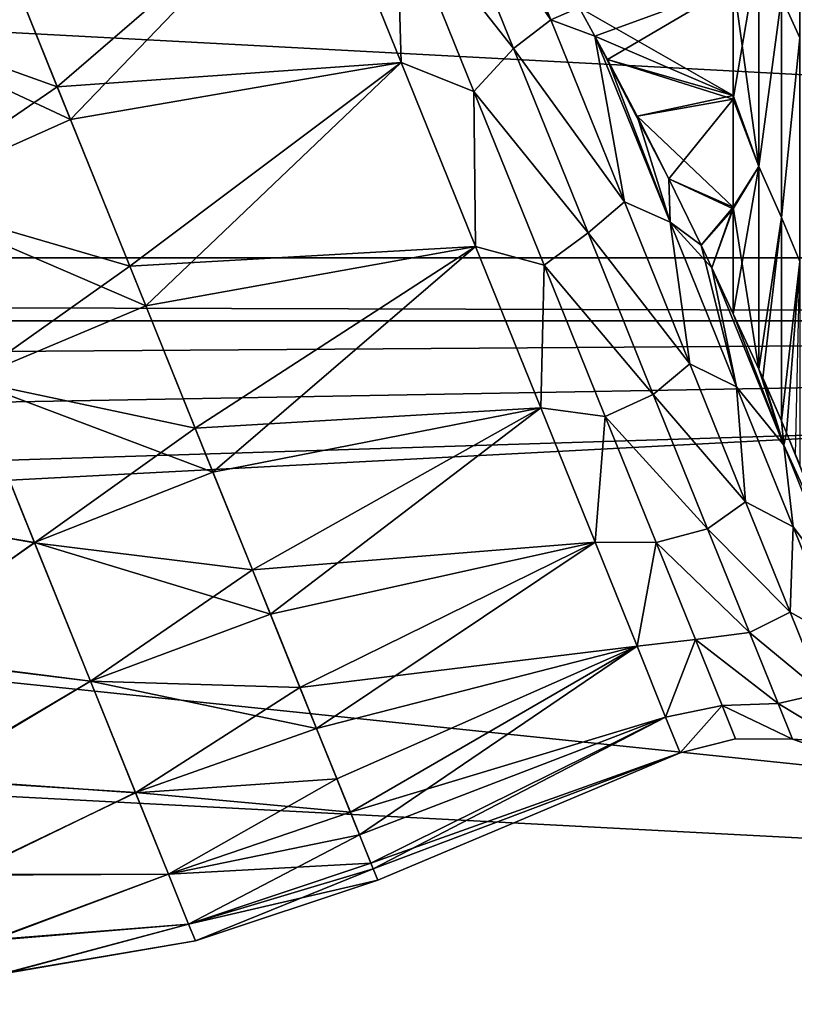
# Model space of a CAD drawing. Header units: millimetres. Extents: x -25 to 64, y -3 to 358.
# Tile 100 of 256: x 30.77 to 32.19, y 106.72 to 108.52. Entities that reach past the tile are written whole.
import ezdxf

# ---------------------------------------------------------------- set-up
doc = ezdxf.new("R2010")
doc.units = ezdxf.units.MM
doc.header["$LTSCALE"] = 52.148148
for name, color, linetype in [('174', 7, 'CONTINUOUS'), ('175', 7, 'CONTINUOUS'), ('176', 7, 'CONTINUOUS'), ('177', 7, 'CONTINUOUS'), ('178', 7, 'CONTINUOUS'), ('179', 7, 'CONTINUOUS'), ('4', 7, 'CONTINUOUS'), ('5', 7, 'CONTINUOUS'), ('96', 7, 'CONTINUOUS'), ('97', 7, 'CONTINUOUS')]:
    doc.layers.add(name, color=color, linetype=linetype)

msp = doc.modelspace()

# ---------------------------------------------------------------- linework, layer by layer
at = {"layer": '174', "color": 7, "linetype": 'CONTINUOUS'}
for points in [[(32.2018, 108.4917, 2.6249), (32.2018, 108.9268, 2.7529), (32.1686, 108.5665, 2.6172), (32.2018, 108.4917, 2.6249)], [(32.2018, 108.9268, -2.7529), (32.2018, 108.4917, -2.6249), (32.1686, 108.5665, -2.6172), (32.2018, 108.9268, -2.7529)], [(32.1268, 108.2563, 2.4609), (32.1268, 108.6559, 2.625), (32.0804, 108.3793, 2.5113), (32.1268, 108.2563, 2.4609)], [(32.0804, 108.3793, 2.5113), (32.1268, 108.6559, 2.625), (32.0804, 108.5874, 2.5942), (32.0804, 108.3793, 2.5113)], [(32.1268, 108.6559, -2.625), (32.1268, 108.2563, -2.4609), (32.0804, 108.598, -2.5979), (32.1268, 108.6559, -2.625)], [(32.1268, 108.2563, 2.4609), (32.1686, 108.5665, 2.6172), (32.1268, 108.6559, 2.625), (32.1268, 108.2563, 2.4609)], [(32.1268, 108.6559, -2.625), (32.1686, 108.5665, -2.6172), (32.1268, 108.2563, -2.4609), (32.1268, 108.6559, -2.625)], [(32.0804, 108.598, -2.5979), (32.1268, 108.2563, -2.4609), (32.0804, 108.3862, -2.5143), (32.0804, 108.598, -2.5979)], [(32.1686, 108.1628, 2.4358), (32.1686, 108.5665, 2.6172), (32.1268, 108.2563, 2.4609), (32.1686, 108.1628, 2.4358)], [(32.1686, 108.5665, -2.6172), (32.1686, 108.1628, -2.4358), (32.1268, 108.2563, -2.4609), (32.1686, 108.5665, -2.6172)], [(32.1686, 108.1628, 2.4358), (32.2018, 108.4917, 2.6249), (32.1686, 108.5665, 2.6172), (32.1686, 108.1628, 2.4358)], [(32.1686, 108.5665, -2.6172), (32.2018, 108.4917, -2.6249), (32.1686, 108.1628, -2.4358), (32.1686, 108.5665, -2.6172)], [(32.2018, 108.0828, 2.4287), (32.2018, 108.4917, 2.6249), (32.1686, 108.1628, 2.4358), (32.2018, 108.0828, 2.4287)], [(32.2018, 108.4917, -2.6249), (32.2018, 108.0828, -2.4287), (32.1686, 108.1628, -2.4358), (32.2018, 108.4917, -2.6249)], [(32.0804, 108.3862, -2.5143), (32.1268, 108.2563, -2.4609), (32.0804, 108.182, -2.4136), (32.0804, 108.3862, -2.5143)], [(32.0804, 108.1787, 2.4118), (32.1268, 108.2563, 2.4609), (32.0804, 108.3793, 2.5113), (32.0804, 108.1787, 2.4118)], [(32.1271, 107.8855, 2.2354), (32.1268, 108.2563, 2.4609), (32.0804, 107.9868, 2.2962), (32.1271, 107.8855, 2.2354)], [(32.0804, 107.9868, 2.2962), (32.1268, 108.2563, 2.4609), (32.0804, 108.1787, 2.4118), (32.0804, 107.9868, 2.2962)], [(32.1268, 108.2563, -2.4609), (32.1271, 107.8855, -2.2354), (32.0804, 108.182, -2.4136), (32.1268, 108.2563, -2.4609)], [(32.1271, 107.8855, 2.2354), (32.1686, 108.1628, 2.4358), (32.1268, 108.2563, 2.4609), (32.1271, 107.8855, 2.2354)], [(32.1268, 108.2563, -2.4609), (32.1686, 108.1628, -2.4358), (32.1271, 107.8855, -2.2354), (32.1268, 108.2563, -2.4609)], [(32.0804, 108.182, -2.4136), (32.1271, 107.8855, -2.2354), (32.0804, 107.9868, -2.2962), (32.0804, 108.182, -2.4136)], [(32.1344, 107.8695, 2.2269), (32.1686, 108.1628, 2.4358), (32.1271, 107.8855, 2.2354), (32.1344, 107.8695, 2.2269)], [(32.1686, 108.1628, -2.4358), (32.1688, 107.791, -2.1912), (32.1271, 107.8855, -2.2354), (32.1686, 108.1628, -2.4358)], [(32.1688, 107.791, 2.1912), (32.1686, 108.1628, 2.4358), (32.1344, 107.8695, 2.2269), (32.1688, 107.791, 2.1912)], [(32.1688, 107.791, 2.1912), (32.2018, 108.0828, 2.4287), (32.1686, 108.1628, 2.4358), (32.1688, 107.791, 2.1912)], [(32.1686, 108.1628, -2.4358), (32.2018, 108.0828, -2.4287), (32.1688, 107.791, -2.1912), (32.1686, 108.1628, -2.4358)], [(32.1779, 107.7691, 2.183), (32.2018, 108.0828, 2.4287), (32.1688, 107.791, 2.1912), (32.1779, 107.7691, 2.183)], [(32.2018, 108.0828, -2.4287), (32.2018, 107.7097, -2.1684), (32.1688, 107.791, -2.1912), (32.2018, 108.0828, -2.4287)], [(32.1941, 107.7289, 2.1715), (32.2018, 108.0828, 2.4287), (32.1779, 107.7691, 2.183), (32.1941, 107.7289, 2.1715)], [(32.1271, 107.8855, -2.2354), (32.1688, 107.791, -2.1912), (32.1344, 107.8695, -2.227), (32.1271, 107.8855, -2.2354)], [(32.1688, 107.791, -2.1912), (32.2018, 107.7097, -2.1684), (32.1779, 107.7691, -2.183), (32.1688, 107.791, -2.1912)], [(32.1779, 107.7691, -2.183), (32.2018, 107.7097, -2.1684), (32.1941, 107.7289, -2.1715), (32.1779, 107.7691, -2.183)]]:
    msp.add_3dface(points, dxfattribs=at)
at = {"layer": '175', "color": 7, "linetype": 'CONTINUOUS'}
for points in [[(32.1941, 107.7289, 2.1715), (32.1779, 107.7691, 2.183), (32.292, 107.4867, 1.8137), (32.1941, 107.7289, 2.1715)], [(32.1779, 107.7691, -2.183), (32.1941, 107.7289, -2.1715), (32.292, 107.4867, -1.8137), (32.1779, 107.7691, -2.183)]]:
    msp.add_3dface(points, dxfattribs=at)
at = {"layer": '176', "color": 7, "linetype": 'CONTINUOUS'}
for points in [[(31.5991, 108.8889, -2.6813), (31.7463, 108.525, -2.4976), (31.5283, 108.8433, -2.607), (31.5991, 108.8889, -2.6813)], [(31.5991, 108.8889, -2.6813), (31.7982, 108.5472, -2.5797), (31.7463, 108.525, -2.4976), (31.5991, 108.8889, -2.6813)], [(31.5283, 108.8433, -2.607), (31.6782, 108.4722, -2.4105), (31.4642, 108.7441, -2.5355), (31.5283, 108.8433, -2.607)], [(31.6782, 108.4722, 2.4105), (31.5283, 108.8433, 2.607), (31.4642, 108.7441, 2.5355), (31.6782, 108.4722, 2.4105)], [(31.5283, 108.8433, -2.607), (31.7463, 108.525, -2.4976), (31.6782, 108.4722, -2.4105), (31.5283, 108.8433, -2.607)], [(31.6782, 108.4722, 2.4105), (31.7463, 108.525, 2.4976), (31.5283, 108.8433, 2.607), (31.6782, 108.4722, 2.4105)], [(31.3232, 108.8166, -2.5696), (31.4642, 108.7441, -2.5355), (31.4727, 108.4466, -2.3795), (31.3232, 108.8166, -2.5696)], [(31.4727, 108.4466, 2.3795), (31.4642, 108.7441, 2.5355), (31.3232, 108.8166, 2.5696), (31.4727, 108.4466, 2.3795)], [(31.4642, 108.7441, -2.5355), (31.6782, 108.4722, -2.4105), (31.6058, 108.3936, -2.3355), (31.4642, 108.7441, -2.5355)], [(31.6058, 108.3936, 2.3355), (31.6782, 108.4722, 2.4105), (31.4642, 108.7441, 2.5355), (31.6058, 108.3936, 2.3355)], [(31.4642, 108.7441, -2.5355), (31.6058, 108.3936, -2.3355), (31.4727, 108.4466, -2.3795), (31.4642, 108.7441, -2.5355)], [(31.6058, 108.3936, 2.3355), (31.4642, 108.7441, 2.5355), (31.4727, 108.4466, 2.3795), (31.6058, 108.3936, 2.3355)], [(31.7982, 108.5472, -2.5797), (31.827, 108.4947, -2.5597), (31.7463, 108.525, -2.4976), (31.7982, 108.5472, -2.5797)], [(31.7463, 108.525, 2.4976), (31.827, 108.4947, 2.5597), (31.7982, 108.5472, 2.5797), (31.7463, 108.525, 2.4976)], [(31.7463, 108.525, -2.4976), (31.881, 108.1914, -2.2572), (31.6782, 108.4722, -2.4105), (31.7463, 108.525, -2.4976)], [(31.881, 108.1914, 2.2572), (31.7463, 108.525, 2.4976), (31.6782, 108.4722, 2.4105), (31.881, 108.1914, 2.2572)], [(31.7463, 108.525, -2.4976), (31.827, 108.4947, -2.5597), (31.881, 108.1914, -2.2572), (31.7463, 108.525, -2.4976)], [(31.881, 108.1914, 2.2572), (31.827, 108.4947, 2.5597), (31.7463, 108.525, 2.4976), (31.881, 108.1914, 2.2572)], [(31.9045, 108.3483, -2.4972), (31.9623, 108.234, -2.4413), (31.827, 108.4947, -2.5597), (31.9045, 108.3483, -2.4972)], [(31.827, 108.4947, -2.5597), (31.9623, 108.234, -2.4413), (31.9646, 108.1543, -2.3111), (31.827, 108.4947, -2.5597)], [(31.8499, 108.452, -2.5425), (31.9045, 108.3483, -2.4972), (31.827, 108.4947, -2.5597), (31.8499, 108.452, -2.5425)], [(31.827, 108.4947, -2.5597), (31.9646, 108.1543, -2.3111), (31.881, 108.1914, -2.2572), (31.827, 108.4947, -2.5597)], [(31.827, 108.4947, 2.5597), (31.9646, 108.1543, 2.3111), (31.8499, 108.452, 2.5425), (31.827, 108.4947, 2.5597)], [(31.9646, 108.1543, 2.3111), (31.827, 108.4947, 2.5597), (31.881, 108.1914, 2.2572), (31.9646, 108.1543, 2.3111)], [(31.6782, 108.4722, -2.4105), (31.8146, 108.1347, -2.153), (31.6058, 108.3936, -2.3355), (31.6782, 108.4722, -2.4105)], [(31.8146, 108.1347, 2.153), (31.6782, 108.4722, 2.4105), (31.6058, 108.3936, 2.3355), (31.8146, 108.1347, 2.153)], [(31.6782, 108.4722, -2.4105), (31.881, 108.1914, -2.2572), (31.8146, 108.1347, -2.153), (31.6782, 108.4722, -2.4105)], [(31.8146, 108.1347, 2.153), (31.881, 108.1914, 2.2572), (31.6782, 108.4722, 2.4105), (31.8146, 108.1347, 2.153)], [(31.4727, 108.4466, -2.3795), (31.6058, 108.3936, -2.3355), (31.6088, 108.1097, -2.128), (31.4727, 108.4466, -2.3795)], [(31.6088, 108.1097, 2.128), (31.6058, 108.3936, 2.3355), (31.4727, 108.4466, 2.3795), (31.6088, 108.1097, 2.128)], [(31.8499, 108.452, 2.5425), (31.9646, 108.1543, 2.3111), (31.9045, 108.3483, 2.4972), (31.8499, 108.452, 2.5425)], [(31.6058, 108.3936, -2.3355), (31.8146, 108.1347, -2.153), (31.7341, 108.076, -2.0796), (31.6058, 108.3936, -2.3355)], [(31.7341, 108.076, 2.0796), (31.8146, 108.1347, 2.153), (31.6058, 108.3936, 2.3355), (31.7341, 108.076, 2.0796)], [(31.6058, 108.3936, -2.3355), (31.7341, 108.076, -2.0796), (31.6088, 108.1097, -2.128), (31.6058, 108.3936, -2.3355)], [(31.7341, 108.076, 2.0796), (31.6058, 108.3936, 2.3355), (31.6088, 108.1097, 2.128), (31.7341, 108.076, 2.0796)], [(31.9045, 108.3483, 2.4972), (31.9646, 108.1543, 2.3111), (31.9623, 108.234, 2.4413), (31.9045, 108.3483, 2.4972)], [(31.9623, 108.234, -2.4413), (32.0216, 108.1123, -2.3742), (31.9646, 108.1543, -2.3111), (31.9623, 108.234, -2.4413)], [(31.9623, 108.234, 2.4413), (31.9646, 108.1543, 2.3111), (32.0216, 108.1123, 2.3742), (31.9623, 108.234, 2.4413)], [(31.881, 108.1914, -2.2572), (32.0007, 107.8951, -1.9655), (31.8146, 108.1347, -2.153), (31.881, 108.1914, -2.2572)], [(32.0007, 107.8951, 1.9655), (31.881, 108.1914, 2.2572), (31.8146, 108.1347, 2.153), (32.0007, 107.8951, 1.9655)], [(31.881, 108.1914, -2.2572), (31.9646, 108.1543, -2.3111), (32.0007, 107.8951, -1.9655), (31.881, 108.1914, -2.2572)], [(32.0007, 107.8951, 1.9655), (31.9646, 108.1543, 2.3111), (31.881, 108.1914, 2.2572), (32.0007, 107.8951, 1.9655)], [(32.0216, 108.1123, -2.3742), (32.0412, 108.071, -2.3496), (31.9646, 108.1543, -2.3111), (32.0216, 108.1123, -2.3742)], [(31.9646, 108.1543, -2.3111), (32.0412, 108.071, -2.3496), (32.0863, 107.8532, -2.0111), (31.9646, 108.1543, -2.3111)], [(31.9646, 108.1543, -2.3111), (32.0863, 107.8532, -2.0111), (32.0007, 107.8951, -1.9655), (31.9646, 108.1543, -2.3111)], [(31.9646, 108.1543, 2.3111), (32.0863, 107.8532, 2.0111), (32.0216, 108.1123, 2.3742), (31.9646, 108.1543, 2.3111)], [(32.0863, 107.8532, 2.0111), (31.9646, 108.1543, 2.3111), (32.0007, 107.8951, 1.9655), (32.0863, 107.8532, 2.0111)], [(31.8146, 108.1347, -2.153), (31.9339, 107.8393, -1.8411), (31.7341, 108.076, -2.0796), (31.8146, 108.1347, -2.153)], [(31.9339, 107.8393, 1.8411), (31.8146, 108.1347, 2.153), (31.7341, 108.076, 2.0796), (31.9339, 107.8393, 1.8411)], [(31.8146, 108.1347, -2.153), (32.0007, 107.8951, -1.9655), (31.9339, 107.8393, -1.8411), (31.8146, 108.1347, -2.153)], [(31.9339, 107.8393, 1.8411), (32.0007, 107.8951, 1.9655), (31.8146, 108.1347, 2.153), (31.9339, 107.8393, 1.8411)], [(31.6088, 108.1097, -2.128), (31.7341, 108.076, -2.0796), (31.7281, 107.8145, -1.8215), (31.6088, 108.1097, -2.128)], [(31.7281, 107.8145, 1.8215), (31.7341, 108.076, 2.0796), (31.6088, 108.1097, 2.128), (31.7281, 107.8145, 1.8215)], [(32.0863, 107.8532, 2.0111), (32.0412, 108.071, 2.3496), (32.0216, 108.1123, 2.3742), (32.0863, 107.8532, 2.0111)], [(31.7341, 108.076, -2.0796), (31.8461, 107.7987, -1.774), (31.7281, 107.8145, -1.8215), (31.7341, 108.076, -2.0796)], [(31.8461, 107.7987, 1.774), (31.7341, 108.076, 2.0796), (31.7281, 107.8145, 1.8215), (31.8461, 107.7987, 1.774)], [(31.7341, 108.076, -2.0796), (31.9339, 107.8393, -1.8411), (31.8461, 107.7987, -1.774), (31.7341, 108.076, -2.0796)], [(31.8461, 107.7987, 1.774), (31.9339, 107.8393, 1.8411), (31.7341, 108.076, 2.0796), (31.8461, 107.7987, 1.774)], [(32.1725, 107.7463, 2.0098), (32.0804, 107.9868, 2.2962), (32.0412, 108.071, 2.3496), (32.1725, 107.7463, 2.0098)], [(32.0412, 108.071, -2.3496), (32.0804, 107.9868, -2.2962), (32.1725, 107.7463, -2.0098), (32.0412, 108.071, -2.3496)], [(32.0412, 108.071, -2.3496), (32.1725, 107.7463, -2.0098), (32.0863, 107.8532, -2.0111), (32.0412, 108.071, -2.3496)], [(32.1725, 107.7463, 2.0098), (32.0412, 108.071, 2.3496), (32.0863, 107.8532, 2.0111), (32.1725, 107.7463, 2.0098)], [(32.1271, 107.8855, 2.2354), (32.0804, 107.9868, 2.2962), (32.1725, 107.7463, 2.0098), (32.1271, 107.8855, 2.2354)], [(32.0804, 107.9868, -2.2962), (32.1271, 107.8855, -2.2354), (32.1725, 107.7463, -2.0098), (32.0804, 107.9868, -2.2962)], [(32.0007, 107.8951, -1.9655), (32.1026, 107.6429, -1.6289), (31.9339, 107.8393, -1.8411), (32.0007, 107.8951, -1.9655)], [(32.1026, 107.6429, 1.6289), (32.0007, 107.8951, 1.9655), (31.9339, 107.8393, 1.8411), (32.1026, 107.6429, 1.6289)], [(32.0007, 107.8951, -1.9655), (32.0863, 107.8532, -2.0111), (32.1026, 107.6429, -1.6289), (32.0007, 107.8951, -1.9655)], [(32.1026, 107.6429, 1.6289), (32.0863, 107.8532, 2.0111), (32.0007, 107.8951, 1.9655), (32.1026, 107.6429, 1.6289)], [(32.1344, 107.8695, 2.2269), (32.1271, 107.8855, 2.2354), (32.1725, 107.7463, 2.0098), (32.1344, 107.8695, 2.2269)], [(32.1271, 107.8855, -2.2354), (32.1344, 107.8695, -2.227), (32.1725, 107.7463, -2.0098), (32.1271, 107.8855, -2.2354)], [(32.0863, 107.8532, -2.0111), (32.1725, 107.7463, -2.0098), (32.1898, 107.597, -1.6659), (32.0863, 107.8532, -2.0111)], [(32.1898, 107.597, 1.6659), (32.1725, 107.7463, 2.0098), (32.0863, 107.8532, 2.0111), (32.1898, 107.597, 1.6659)], [(32.0863, 107.8532, -2.0111), (32.1898, 107.597, -1.6659), (32.1026, 107.6429, -1.6289), (32.0863, 107.8532, -2.0111)], [(32.1898, 107.597, 1.6659), (32.0863, 107.8532, 2.0111), (32.1026, 107.6429, 1.6289), (32.1898, 107.597, 1.6659)], [(32.1688, 107.791, 2.1912), (32.1344, 107.8695, 2.2269), (32.1725, 107.7463, 2.0098), (32.1688, 107.791, 2.1912)], [(32.1344, 107.8695, -2.227), (32.1688, 107.791, -2.1912), (32.1725, 107.7463, -2.0098), (32.1344, 107.8695, -2.227)], [(31.9339, 107.8393, -1.8411), (32.0332, 107.5934, -1.4826), (31.8461, 107.7987, -1.774), (31.9339, 107.8393, -1.8411)], [(32.0332, 107.5934, 1.4826), (31.9339, 107.8393, 1.8411), (31.8461, 107.7987, 1.774), (32.0332, 107.5934, 1.4826)], [(31.9339, 107.8393, -1.8411), (32.1026, 107.6429, -1.6289), (32.0332, 107.5934, -1.4826), (31.9339, 107.8393, -1.8411)], [(32.0332, 107.5934, 1.4826), (32.1026, 107.6429, 1.6289), (31.9339, 107.8393, 1.8411), (32.0332, 107.5934, 1.4826)], [(31.7281, 107.8145, -1.8215), (31.8461, 107.7987, -1.774), (31.8274, 107.5687, -1.4679), (31.7281, 107.8145, -1.8215)], [(31.8274, 107.5687, 1.4679), (31.8461, 107.7987, 1.774), (31.7281, 107.8145, 1.8215), (31.8274, 107.5687, 1.4679)], [(31.8461, 107.7987, -1.774), (31.9392, 107.5685, -1.4258), (31.8274, 107.5687, -1.4679), (31.8461, 107.7987, -1.774)], [(31.9392, 107.5685, 1.4258), (31.8461, 107.7987, 1.774), (31.8274, 107.5687, 1.4679), (31.9392, 107.5685, 1.4258)], [(31.8461, 107.7987, -1.774), (32.0332, 107.5934, -1.4826), (31.9392, 107.5685, -1.4258), (31.8461, 107.7987, -1.774)], [(31.9392, 107.5685, 1.4258), (32.0332, 107.5934, 1.4826), (31.8461, 107.7987, 1.774), (31.9392, 107.5685, 1.4258)], [(32.1779, 107.7691, 2.183), (32.1688, 107.791, 2.1912), (32.1725, 107.7463, 2.0098), (32.1779, 107.7691, 2.183)], [(32.1688, 107.791, -2.1912), (32.1779, 107.7691, -2.183), (32.1725, 107.7463, -2.0098), (32.1688, 107.791, -2.1912)], [(32.292, 107.4867, 1.8137), (32.1779, 107.7691, 2.183), (32.1725, 107.7463, 2.0098), (32.292, 107.4867, 1.8137)], [(32.1779, 107.7691, -2.183), (32.292, 107.4867, -1.8137), (32.1725, 107.7463, -2.0098), (32.1779, 107.7691, -2.183)], [(32.1725, 107.7463, -2.0098), (32.292, 107.4867, -1.8137), (32.2815, 107.4764, -1.6191), (32.1725, 107.7463, -2.0098)], [(32.2815, 107.4764, 1.6191), (32.292, 107.4867, 1.8137), (32.1725, 107.7463, 2.0098), (32.2815, 107.4764, 1.6191)], [(32.1725, 107.7463, -2.0098), (32.2815, 107.4764, -1.6191), (32.1898, 107.597, -1.6659), (32.1725, 107.7463, -2.0098)], [(32.2815, 107.4764, 1.6191), (32.1725, 107.7463, 2.0098), (32.1898, 107.597, 1.6659), (32.2815, 107.4764, 1.6191)], [(32.1026, 107.6429, -1.6289), (32.1844, 107.4406, -1.2553), (32.0332, 107.5934, -1.4826), (32.1026, 107.6429, -1.6289)], [(32.1844, 107.4406, 1.2553), (32.1026, 107.6429, 1.6289), (32.0332, 107.5934, 1.4826), (32.1844, 107.4406, 1.2553)], [(32.1026, 107.6429, -1.6289), (32.1898, 107.597, -1.6659), (32.1844, 107.4406, -1.2553), (32.1026, 107.6429, -1.6289)], [(32.1844, 107.4406, 1.2553), (32.1898, 107.597, 1.6659), (32.1026, 107.6429, 1.6289), (32.1844, 107.4406, 1.2553)], [(32.0332, 107.5934, -1.4826), (32.11, 107.4034, -1.0866), (31.9392, 107.5685, -1.4258), (32.0332, 107.5934, -1.4826)], [(32.11, 107.4034, 1.0866), (32.0332, 107.5934, 1.4826), (31.9392, 107.5685, 1.4258), (32.11, 107.4034, 1.0866)], [(32.0332, 107.5934, -1.4826), (32.1844, 107.4406, -1.2553), (32.11, 107.4034, -1.0866), (32.0332, 107.5934, -1.4826)], [(32.11, 107.4034, 1.0866), (32.1844, 107.4406, 1.2553), (32.0332, 107.5934, 1.4826), (32.11, 107.4034, 1.0866)], [(32.1898, 107.597, -1.6659), (32.2728, 107.3915, -1.2833), (32.1844, 107.4406, -1.2553), (32.1898, 107.597, -1.6659)], [(32.2728, 107.3915, 1.2833), (32.1898, 107.597, 1.6659), (32.1844, 107.4406, 1.2553), (32.2728, 107.3915, 1.2833)], [(32.1898, 107.597, -1.6659), (32.2815, 107.4764, -1.6191), (32.2728, 107.3915, -1.2833), (32.1898, 107.597, -1.6659)], [(32.2728, 107.3915, 1.2833), (32.2815, 107.4764, 1.6191), (32.1898, 107.597, 1.6659), (32.2728, 107.3915, 1.2833)], [(31.8274, 107.5687, -1.4679), (31.9392, 107.5685, -1.4258), (31.9043, 107.3785, -1.0765), (31.8274, 107.5687, -1.4679)], [(31.9043, 107.3785, 1.0765), (31.9392, 107.5685, 1.4258), (31.8274, 107.5687, 1.4679), (31.9043, 107.3785, 1.0765)], [(31.9392, 107.5685, -1.4258), (32.0109, 107.3909, -1.0435), (31.9043, 107.3785, -1.0765), (31.9392, 107.5685, -1.4258)], [(32.0109, 107.3909, 1.0435), (31.9392, 107.5685, 1.4258), (31.9043, 107.3785, 1.0765), (32.0109, 107.3909, 1.0435)], [(31.9392, 107.5685, -1.4258), (32.11, 107.4034, -1.0866), (32.0109, 107.3909, -1.0435), (31.9392, 107.5685, -1.4258)], [(32.0109, 107.3909, 1.0435), (32.11, 107.4034, 1.0866), (31.9392, 107.5685, 1.4258), (32.0109, 107.3909, 1.0435)], [(32.1844, 107.4406, -1.2553), (32.2442, 107.2927, -0.8531), (32.11, 107.4034, -1.0866), (32.1844, 107.4406, -1.2553)], [(32.2442, 107.2927, 0.8531), (32.1844, 107.4406, 1.2553), (32.11, 107.4034, 1.0866), (32.2442, 107.2927, 0.8531)], [(32.1844, 107.4406, -1.2553), (32.2728, 107.3915, -1.2833), (32.2442, 107.2927, -0.8531), (32.1844, 107.4406, -1.2553)], [(32.2442, 107.2927, 0.8531), (32.2728, 107.3915, 1.2833), (32.1844, 107.4406, 1.2553), (32.2442, 107.2927, 0.8531)], [(32.11, 107.4034, -1.0866), (32.1623, 107.274, -0.6632), (32.0109, 107.3909, -1.0435), (32.11, 107.4034, -1.0866)], [(32.1623, 107.274, 0.6632), (32.11, 107.4034, 1.0866), (32.0109, 107.3909, 1.0435), (32.1623, 107.274, 0.6632)], [(32.11, 107.4034, -1.0866), (32.2442, 107.2927, -0.8531), (32.1623, 107.274, -0.6632), (32.11, 107.4034, -1.0866)], [(32.1623, 107.274, 0.6632), (32.2442, 107.2927, 0.8531), (32.11, 107.4034, 1.0866), (32.1623, 107.274, 0.6632)], [(31.9043, 107.3785, -1.0765), (32.0109, 107.3909, -1.0435), (31.9566, 107.2489, -0.6572), (31.9043, 107.3785, -1.0765)], [(31.9566, 107.2489, 0.6572), (32.0109, 107.3909, 1.0435), (31.9043, 107.3785, 1.0765), (31.9566, 107.2489, 0.6572)], [(32.0109, 107.3909, -1.0435), (32.0598, 107.27, -0.6363), (31.9566, 107.2489, -0.6572), (32.0109, 107.3909, -1.0435)], [(32.0598, 107.27, 0.6363), (32.0109, 107.3909, 1.0435), (31.9566, 107.2489, 0.6572), (32.0598, 107.27, 0.6363)], [(32.0109, 107.3909, -1.0435), (32.1623, 107.274, -0.6632), (32.0598, 107.27, -0.6363), (32.0109, 107.3909, -1.0435)], [(32.0598, 107.27, 0.6363), (32.1623, 107.274, 0.6632), (32.0109, 107.3909, 1.0435), (32.0598, 107.27, 0.6363)], [(32.2442, 107.2927, -0.8531), (32.2806, 107.2025, -0.4315), (32.1623, 107.274, -0.6632), (32.2442, 107.2927, -0.8531)], [(32.2806, 107.2025, 0.4315), (32.2442, 107.2927, 0.8531), (32.1623, 107.274, 0.6632), (32.2806, 107.2025, 0.4315)], [(31.9566, 107.2489, -0.6572), (32.0598, 107.27, -0.6363), (31.9831, 107.1833, -0.221), (31.9566, 107.2489, -0.6572)], [(31.9831, 107.1833, 0.221), (32.0598, 107.27, 0.6363), (31.9566, 107.2489, 0.6572), (31.9831, 107.1833, 0.221)], [(32.0598, 107.27, -0.6363), (32.0845, 107.2088, -0.2138), (31.9831, 107.1833, -0.221), (32.0598, 107.27, -0.6363)], [(32.0845, 107.2088, 0.2138), (32.0598, 107.27, 0.6363), (31.9831, 107.1833, 0.221), (32.0845, 107.2088, 0.2138)], [(32.1623, 107.274, -0.6632), (32.1888, 107.2085, -0.2229), (32.0598, 107.27, -0.6363), (32.1623, 107.274, -0.6632)], [(32.1888, 107.2085, 0.2229), (32.1623, 107.274, 0.6632), (32.0598, 107.27, 0.6363), (32.1888, 107.2085, 0.2229)], [(32.0598, 107.27, -0.6363), (32.1888, 107.2085, -0.2229), (32.0845, 107.2088, -0.2138), (32.0598, 107.27, -0.6363)], [(32.0845, 107.2088, 0.2138), (32.1888, 107.2085, 0.2229), (32.0598, 107.27, 0.6363), (32.0845, 107.2088, 0.2138)], [(32.1623, 107.274, -0.6632), (32.2806, 107.2025, -0.4315), (32.1888, 107.2085, -0.2229), (32.1623, 107.274, -0.6632)], [(32.1888, 107.2085, 0.2229), (32.2806, 107.2025, 0.4315), (32.1623, 107.274, 0.6632), (32.1888, 107.2085, 0.2229)], [(32.0845, 107.2088, -0.2138), (32.0845, 107.2088, 0.2138), (31.9831, 107.1833, -0.221), (32.0845, 107.2088, -0.2138)], [(31.9831, 107.1833, -0.221), (32.0845, 107.2088, 0.2138), (31.9831, 107.1833, 0.221), (31.9831, 107.1833, -0.221)], [(32.1888, 107.2085, -0.2229), (32.1888, 107.2085, 0.2229), (32.0845, 107.2088, -0.2138), (32.1888, 107.2085, -0.2229)], [(32.0845, 107.2088, -0.2138), (32.1888, 107.2085, 0.2229), (32.0845, 107.2088, 0.2138), (32.0845, 107.2088, -0.2138)], [(32.2806, 107.2025, -0.4315), (32.2928, 107.1723), (32.1888, 107.2085, -0.2229), (32.2806, 107.2025, -0.4315)], [(32.2928, 107.1723), (32.2806, 107.2025, 0.4315), (32.1888, 107.2085, 0.2229), (32.2928, 107.1723)], [(32.1888, 107.2085, -0.2229), (32.2928, 107.1723), (32.1888, 107.2085, 0.2229), (32.1888, 107.2085, -0.2229)]]:
    msp.add_3dface(points, dxfattribs=at)
at = {"layer": '177', "color": 7, "linetype": 'CONTINUOUS'}
for points in [[(32.0804, 108.598, -2.5979), (32.0804, 108.3862, -2.5143), (31.7982, 108.5472, -2.5797), (32.0804, 108.598, -2.5979)], [(31.827, 108.4947, 2.5597), (32.0804, 108.5874, 2.5942), (31.7982, 108.5472, 2.5797), (31.827, 108.4947, 2.5597)], [(32.0804, 108.5874, 2.5942), (31.827, 108.4947, 2.5597), (31.8499, 108.452, 2.5425), (32.0804, 108.5874, 2.5942)], [(32.0804, 108.3793, 2.5113), (32.0804, 108.5874, 2.5942), (31.8499, 108.452, 2.5425), (32.0804, 108.3793, 2.5113)], [(32.0804, 108.3862, -2.5143), (31.827, 108.4947, -2.5597), (31.7982, 108.5472, -2.5797), (32.0804, 108.3862, -2.5143)], [(32.0804, 108.3862, -2.5143), (31.8499, 108.452, -2.5425), (31.827, 108.4947, -2.5597), (32.0804, 108.3862, -2.5143)], [(32.0804, 108.3793, 2.5113), (31.8499, 108.452, 2.5425), (31.9045, 108.3483, 2.4972), (32.0804, 108.3793, 2.5113)], [(32.0804, 108.3862, -2.5143), (31.9045, 108.3483, -2.4972), (31.8499, 108.452, -2.5425), (32.0804, 108.3862, -2.5143)], [(32.0804, 108.3862, -2.5143), (32.0804, 108.182, -2.4136), (31.9045, 108.3483, -2.4972), (32.0804, 108.3862, -2.5143)], [(32.0804, 108.3793, 2.5113), (31.9045, 108.3483, 2.4972), (31.9623, 108.234, 2.4413), (32.0804, 108.3793, 2.5113)], [(32.0804, 108.1787, 2.4118), (32.0804, 108.3793, 2.5113), (31.9623, 108.234, 2.4413), (32.0804, 108.1787, 2.4118)], [(32.0804, 108.182, -2.4136), (31.9623, 108.234, -2.4413), (31.9045, 108.3483, -2.4972), (32.0804, 108.182, -2.4136)], [(32.0804, 108.1787, 2.4118), (31.9623, 108.234, 2.4413), (32.0216, 108.1123, 2.3742), (32.0804, 108.1787, 2.4118)], [(32.0804, 108.182, -2.4136), (32.0216, 108.1123, -2.3742), (31.9623, 108.234, -2.4413), (32.0804, 108.182, -2.4136)], [(32.0804, 108.182, -2.4136), (32.0412, 108.071, -2.3496), (32.0216, 108.1123, -2.3742), (32.0804, 108.182, -2.4136)], [(32.0412, 108.071, 2.3496), (32.0804, 108.1787, 2.4118), (32.0216, 108.1123, 2.3742), (32.0412, 108.071, 2.3496)], [(32.0804, 108.182, -2.4136), (32.0804, 107.9868, -2.2962), (32.0412, 108.071, -2.3496), (32.0804, 108.182, -2.4136)], [(32.0804, 107.9868, 2.2962), (32.0804, 108.1787, 2.4118), (32.0412, 108.071, 2.3496), (32.0804, 107.9868, 2.2962)]]:
    msp.add_3dface(points, dxfattribs=at)
at = {"layer": '178', "color": 7, "linetype": 'CONTINUOUS'}
for points in [[(30.8435, 108.4023, 2.4821), (31.3232, 108.8166, 2.5696), (30.7012, 108.7545, 2.6298), (30.8435, 108.4023, 2.4821)], [(30.7183, 108.7121, -2.6154), (31.3232, 108.8166, -2.5696), (30.8677, 108.3424, -2.4503), (30.7183, 108.7121, -2.6154)], [(31.4727, 108.4466, 2.3795), (31.3232, 108.8166, 2.5696), (30.8435, 108.4023, 2.4821), (31.4727, 108.4466, 2.3795)], [(31.3232, 108.8166, -2.5696), (31.4727, 108.4466, -2.3795), (30.8677, 108.3424, -2.4503), (31.3232, 108.8166, -2.5696)], [(30.9761, 108.0742, 2.2799), (31.4727, 108.4466, 2.3795), (30.8435, 108.4023, 2.4821), (30.9761, 108.0742, 2.2799)], [(30.8677, 108.3424, -2.4503), (31.4727, 108.4466, -2.3795), (31.0055, 108.0013, -2.2248), (30.8677, 108.3424, -2.4503)], [(31.6088, 108.1097, 2.128), (31.4727, 108.4466, 2.3795), (30.9761, 108.0742, 2.2799), (31.6088, 108.1097, 2.128)], [(31.4727, 108.4466, -2.3795), (31.6088, 108.1097, -2.128), (31.0055, 108.0013, -2.2248), (31.4727, 108.4466, -2.3795)], [(31.096, 107.7774, 2.0275), (31.6088, 108.1097, 2.128), (30.9761, 108.0742, 2.2799), (31.096, 107.7774, 2.0275)], [(31.0055, 108.0013, -2.2248), (31.6088, 108.1097, -2.128), (31.1284, 107.6971, -1.9445), (31.0055, 108.0013, -2.2248)], [(31.7281, 107.8145, 1.8215), (31.6088, 108.1097, 2.128), (31.096, 107.7774, 2.0275), (31.7281, 107.8145, 1.8215)], [(31.6088, 108.1097, -2.128), (31.7281, 107.8145, -1.8215), (31.1284, 107.6971, -1.9445), (31.6088, 108.1097, -2.128)], [(31.2006, 107.5185, 1.7306), (31.7281, 107.8145, 1.8215), (31.096, 107.7774, 2.0275), (31.2006, 107.5185, 1.7306)], [(31.1284, 107.6971, -1.9445), (31.7281, 107.8145, -1.8215), (31.2334, 107.4372, -1.6164), (31.1284, 107.6971, -1.9445)], [(31.8274, 107.5687, 1.4679), (31.7281, 107.8145, 1.8215), (31.2006, 107.5185, 1.7306), (31.8274, 107.5687, 1.4679)], [(31.7281, 107.8145, -1.8215), (31.8274, 107.5687, -1.4679), (31.2334, 107.4372, -1.6164), (31.7281, 107.8145, -1.8215)], [(31.2876, 107.3031, 1.3957), (31.8274, 107.5687, 1.4679), (31.2006, 107.5185, 1.7306), (31.2876, 107.3031, 1.3957)], [(31.2334, 107.4372, -1.6164), (31.8274, 107.5687, -1.4679), (31.3179, 107.2282, -1.2485), (31.2334, 107.4372, -1.6164)], [(31.9043, 107.3785, 1.0765), (31.8274, 107.5687, 1.4679), (31.2876, 107.3031, 1.3957), (31.9043, 107.3785, 1.0765)], [(31.8274, 107.5687, -1.4679), (31.9043, 107.3785, -1.0765), (31.3179, 107.2282, -1.2485), (31.8274, 107.5687, -1.4679)], [(31.3552, 107.1359, 1.0302), (31.9043, 107.3785, 1.0765), (31.2876, 107.3031, 1.3957), (31.3552, 107.1359, 1.0302)], [(31.3179, 107.2282, -1.2485), (31.9043, 107.3785, -1.0765), (31.3797, 107.075, -0.8498), (31.3179, 107.2282, -1.2485)], [(31.3966, 107.0333, 0.6963), (31.9043, 107.3785, 1.0765), (31.3552, 107.1359, 1.0302), (31.3966, 107.0333, 0.6963)], [(31.9043, 107.3785, -1.0765), (31.9566, 107.2489, -0.6572), (31.3797, 107.075, -0.8498), (31.9043, 107.3785, -1.0765)], [(31.9566, 107.2489, 0.6572), (31.9043, 107.3785, 1.0765), (31.3966, 107.0333, 0.6963), (31.9566, 107.2489, 0.6572)], [(31.3797, 107.075, -0.8498), (31.9566, 107.2489, -0.6572), (31.4175, 106.9816, -0.4302), (31.3797, 107.075, -0.8498)], [(31.4217, 106.9711, 0.351), (31.9566, 107.2489, 0.6572), (31.3966, 107.0333, 0.6963), (31.4217, 106.9711, 0.351)], [(31.9566, 107.2489, -0.6572), (31.9831, 107.1833, -0.221), (31.4175, 106.9816, -0.4302), (31.9566, 107.2489, -0.6572)], [(31.9831, 107.1833, 0.221), (31.9566, 107.2489, 0.6572), (31.4217, 106.9711, 0.351), (31.9831, 107.1833, 0.221)], [(31.4175, 106.9816, -0.4302), (31.9831, 107.1833, -0.221), (31.4302, 106.9502), (31.4175, 106.9816, -0.4302)], [(31.4302, 106.9502), (31.9831, 107.1833, 0.221), (31.4217, 106.9711, 0.351), (31.4302, 106.9502)], [(31.9831, 107.1833, -0.221), (31.9831, 107.1833, 0.221), (31.4302, 106.9502), (31.9831, 107.1833, -0.221)]]:
    msp.add_3dface(points, dxfattribs=at)
at = {"layer": '179', "color": 7, "linetype": 'CONTINUOUS'}
for points in [[(30.8435, 108.4023, 2.4821), (30.7012, 108.7545, 2.6298), (30.4, 108.5609, 2.5847), (30.8435, 108.4023, 2.4821)], [(30.7183, 108.7121, -2.6154), (30.8677, 108.3424, -2.4503), (30.4, 108.5611, -2.5848), (30.7183, 108.7121, -2.6154)], [(30.4, 108.5611, -2.5848), (30.8677, 108.3424, -2.4503), (30.5471, 108.199, -2.4183), (30.4, 108.5611, -2.5848)], [(30.5472, 108.1988, 2.4182), (30.8435, 108.4023, 2.4821), (30.4, 108.5609, 2.5847), (30.5472, 108.1988, 2.4182)], [(30.9761, 108.0742, 2.2799), (30.8435, 108.4023, 2.4821), (30.5472, 108.1988, 2.4182), (30.9761, 108.0742, 2.2799)], [(30.8677, 108.3424, -2.4503), (31.0055, 108.0013, -2.2248), (30.5471, 108.199, -2.4183), (30.8677, 108.3424, -2.4503)], [(30.5471, 108.199, -2.4183), (31.0055, 108.0013, -2.2248), (30.6818, 107.8654, -2.1934), (30.5471, 108.199, -2.4183)], [(30.6819, 107.8652, 2.1933), (30.9761, 108.0742, 2.2799), (30.5472, 108.1988, 2.4182), (30.6819, 107.8652, 2.1933)], [(31.096, 107.7774, 2.0275), (30.9761, 108.0742, 2.2799), (30.6819, 107.8652, 2.1933), (31.096, 107.7774, 2.0275)], [(31.0055, 108.0013, -2.2248), (31.1284, 107.6971, -1.9445), (30.6818, 107.8654, -2.1934), (31.0055, 108.0013, -2.2248)], [(30.6818, 107.8654, -2.1934), (30.8019, 107.5682, -1.9155), (30.4, 107.6364, -2.0223), (30.6818, 107.8654, -2.1934)], [(30.802, 107.568, 1.9153), (30.6819, 107.8652, 2.1933), (30.4, 107.6388, 2.0244), (30.802, 107.568, 1.9153)], [(30.6818, 107.8654, -2.1934), (31.1284, 107.6971, -1.9445), (30.8019, 107.5682, -1.9155), (30.6818, 107.8654, -2.1934)], [(30.802, 107.568, 1.9153), (31.096, 107.7774, 2.0275), (30.6819, 107.8652, 2.1933), (30.802, 107.568, 1.9153)], [(31.2006, 107.5185, 1.7306), (31.096, 107.7774, 2.0275), (30.802, 107.568, 1.9153), (31.2006, 107.5185, 1.7306)], [(31.1284, 107.6971, -1.9445), (31.2334, 107.4372, -1.6164), (30.8019, 107.5682, -1.9155), (31.1284, 107.6971, -1.9445)], [(30.5114, 107.3647, 1.7293), (30.802, 107.568, 1.9153), (30.4, 107.6388, 2.0244), (30.5114, 107.3647, 1.7293)], [(30.4, 107.6364, -2.0223), (30.8019, 107.5682, -1.9155), (30.5123, 107.3625, -1.7266), (30.4, 107.6364, -2.0223)], [(30.9045, 107.3144, 1.591), (30.802, 107.568, 1.9153), (30.5114, 107.3647, 1.7293), (30.9045, 107.3144, 1.591)], [(30.8019, 107.5682, -1.9155), (30.9044, 107.3145, -1.5912), (30.5123, 107.3625, -1.7266), (30.8019, 107.5682, -1.9155)], [(30.8019, 107.5682, -1.9155), (31.2334, 107.4372, -1.6164), (30.9044, 107.3145, -1.5912), (30.8019, 107.5682, -1.9155)], [(30.9045, 107.3144, 1.591), (31.2006, 107.5185, 1.7306), (30.802, 107.568, 1.9153), (30.9045, 107.3144, 1.591)], [(31.2876, 107.3031, 1.3957), (31.2006, 107.5185, 1.7306), (30.9045, 107.3144, 1.591), (31.2876, 107.3031, 1.3957)], [(31.2334, 107.4372, -1.6164), (31.3179, 107.2282, -1.2485), (30.9044, 107.3145, -1.5912), (31.2334, 107.4372, -1.6164)], [(30.6034, 107.1369, 1.3917), (30.9045, 107.3144, 1.591), (30.5114, 107.3647, 1.7293), (30.6034, 107.1369, 1.3917)], [(30.5123, 107.3625, -1.7266), (30.9044, 107.3145, -1.5912), (30.6041, 107.1352, -1.3887), (30.5123, 107.3625, -1.7266)], [(30.9868, 107.1105, 1.2282), (30.9045, 107.3144, 1.591), (30.6034, 107.1369, 1.3917), (30.9868, 107.1105, 1.2282)], [(30.9044, 107.3145, -1.5912), (30.9868, 107.1106, -1.2284), (30.6041, 107.1352, -1.3887), (30.9044, 107.3145, -1.5912)], [(30.9044, 107.3145, -1.5912), (31.3179, 107.2282, -1.2485), (30.9868, 107.1106, -1.2284), (30.9044, 107.3145, -1.5912)], [(30.9868, 107.1105, 1.2282), (31.2876, 107.3031, 1.3957), (30.9045, 107.3144, 1.591), (30.9868, 107.1105, 1.2282)], [(31.3552, 107.1359, 1.0302), (31.2876, 107.3031, 1.3957), (30.9868, 107.1105, 1.2282), (31.3552, 107.1359, 1.0302)], [(31.3179, 107.2282, -1.2485), (31.3797, 107.075, -0.8498), (30.9868, 107.1106, -1.2284), (31.3179, 107.2282, -1.2485)], [(30.6745, 106.9609, 1.0199), (30.9868, 107.1105, 1.2282), (30.6034, 107.1369, 1.3917), (30.6745, 106.9609, 1.0199)], [(30.6041, 107.1352, -1.3887), (30.9868, 107.1106, -1.2284), (30.675, 106.9596, -1.0165), (30.6041, 107.1352, -1.3887)], [(31.0472, 106.9612, 0.8356), (31.3552, 107.1359, 1.0302), (30.9868, 107.1105, 1.2282), (31.0472, 106.9612, 0.8356)], [(31.3966, 107.0333, 0.6963), (31.3552, 107.1359, 1.0302), (31.0472, 106.9612, 0.8356), (31.3966, 107.0333, 0.6963)], [(31.0472, 106.9612, 0.8356), (30.9868, 107.1105, 1.2282), (30.6745, 106.9609, 1.0199), (31.0472, 106.9612, 0.8356)], [(30.9868, 107.1106, -1.2284), (31.0471, 106.9613, -0.8359), (30.675, 106.9596, -1.0165), (30.9868, 107.1106, -1.2284)], [(30.9868, 107.1106, -1.2284), (31.3797, 107.075, -0.8498), (31.0471, 106.9613, -0.8359), (30.9868, 107.1106, -1.2284)], [(31.3797, 107.075, -0.8498), (31.4175, 106.9816, -0.4302), (31.0471, 106.9613, -0.8359), (31.3797, 107.075, -0.8498)], [(31.0839, 106.8702, 0.4229), (31.3966, 107.0333, 0.6963), (31.0472, 106.9612, 0.8356), (31.0839, 106.8702, 0.4229)], [(31.4217, 106.9711, 0.351), (31.3966, 107.0333, 0.6963), (31.0839, 106.8702, 0.4229), (31.4217, 106.9711, 0.351)], [(31.0471, 106.9613, -0.8359), (31.4175, 106.9816, -0.4302), (31.0839, 106.8702, -0.4231), (31.0471, 106.9613, -0.8359)], [(31.4175, 106.9816, -0.4302), (31.4302, 106.9502), (31.0839, 106.8702, -0.4231), (31.4175, 106.9816, -0.4302)], [(31.0963, 106.8396, -0.0001), (31.4217, 106.9711, 0.351), (31.0839, 106.8702, 0.4229), (31.0963, 106.8396, -0.0001)], [(31.4302, 106.9502), (31.4217, 106.9711, 0.351), (31.0963, 106.8396, -0.0001), (31.4302, 106.9502)], [(30.723, 106.841, 0.6229), (31.0472, 106.9612, 0.8356), (30.6745, 106.9609, 1.0199), (30.723, 106.841, 0.6229)], [(30.675, 106.9596, -1.0165), (31.0471, 106.9613, -0.8359), (30.7233, 106.8402, -0.6194), (30.675, 106.9596, -1.0165)], [(31.0839, 106.8702, 0.4229), (31.0472, 106.9612, 0.8356), (30.723, 106.841, 0.6229), (31.0839, 106.8702, 0.4229)], [(31.0471, 106.9613, -0.8359), (31.0839, 106.8702, -0.4231), (30.7233, 106.8402, -0.6194), (31.0471, 106.9613, -0.8359)], [(31.0839, 106.8702, -0.4231), (31.4302, 106.9502), (31.0963, 106.8396, -0.0001), (31.0839, 106.8702, -0.4231)], [(30.7475, 106.7802, 0.2106), (31.0839, 106.8702, 0.4229), (30.723, 106.841, 0.6229), (30.7475, 106.7802, 0.2106)], [(30.7233, 106.8402, -0.6194), (31.0839, 106.8702, -0.4231), (30.7476, 106.7799, -0.207), (30.7233, 106.8402, -0.6194)], [(31.0963, 106.8396, -0.0001), (31.0839, 106.8702, 0.4229), (30.7475, 106.7802, 0.2106), (31.0963, 106.8396, -0.0001)], [(31.0839, 106.8702, -0.4231), (31.0963, 106.8396, -0.0001), (30.7476, 106.7799, -0.207), (31.0839, 106.8702, -0.4231)], [(30.7476, 106.7799, -0.207), (31.0963, 106.8396, -0.0001), (30.7475, 106.7802, 0.2106), (30.7476, 106.7799, -0.207)]]:
    msp.add_3dface(points, dxfattribs=at)
at = {"layer": '4', "color": 7, "linetype": 'CONTINUOUS', "true_color": 0xaaaaaa}
for points in [[(12, 108.0893, 12.5208), (12, 109.5, 12.6), (38.5, 108.0891, 12.5208), (12, 108.0893, 12.5208)], [(38.5, 108.0891, 12.5208), (12, 109.5, 12.6), (38.5, 109.5, 12.6), (38.5, 108.0891, 12.5208)], [(12, 106.6961, 12.2841), (12, 108.0893, 12.5208), (38.5, 106.6965, 12.2842), (12, 106.6961, 12.2841)], [(38.5, 106.6965, 12.2842), (12, 108.0893, 12.5208), (38.5, 108.0891, 12.5208), (38.5, 106.6965, 12.2842)]]:
    msp.add_3dface(points, dxfattribs=at)
at = {"layer": '5', "color": 7, "linetype": 'CONTINUOUS', "true_color": 0xaaaaaa}
for points in [[(12, 109.5, -12.6), (12, 108.0893, -12.5208), (38.5, 109.5, -12.6), (12, 109.5, -12.6)], [(38.5, 109.5, -12.6), (12, 108.0893, -12.5208), (38.5, 108.0891, -12.5208), (38.5, 109.5, -12.6)], [(12, 108.0893, -12.5208), (12, 106.6961, -12.2841), (38.5, 108.0891, -12.5208), (12, 108.0893, -12.5208)], [(38.5, 108.0891, -12.5208), (12, 106.6961, -12.2841), (38.5, 106.6965, -12.2842), (38.5, 108.0891, -12.5208)]]:
    msp.add_3dface(points, dxfattribs=at)
at = {"layer": '96', "color": 7, "linetype": 'CONTINUOUS', "true_color": 0xaaaaaa}
for points in [[(38.9, 109.5, -14.6), (38.9, 107.9738, -14.52), (24.4, 109.5, -14.6), (38.9, 109.5, -14.6)], [(24.4, 109.5, -14.6), (38.9, 107.9738, -14.52), (24.4, 107.9739, -14.52), (24.4, 109.5, -14.6)], [(38.9, 107.9738, -14.52), (38.9, 106.4647, -14.281), (24.4, 107.9739, -14.52), (38.9, 107.9738, -14.52)], [(24.4, 107.9739, -14.52), (38.9, 106.4647, -14.281), (24.4, 106.4645, -14.281), (24.4, 107.9739, -14.52)]]:
    msp.add_3dface(points, dxfattribs=at)
at = {"layer": '97', "color": 7, "linetype": 'CONTINUOUS', "true_color": 0xaaaaaa}
for points in [[(4.5315, 108.3707, 14.5563), (38.9, 109.5, 14.6), (4.45, 108.649, 14.5752), (4.5315, 108.3707, 14.5563)], [(4.6413, 108.0748, 14.5303), (38.9, 109.5, 14.6), (4.5315, 108.3707, 14.5563), (4.6413, 108.0748, 14.5303)], [(38.9, 107.9738, 14.52), (38.9, 109.5, 14.6), (4.6413, 108.0748, 14.5303), (38.9, 107.9738, 14.52)], [(4.7918, 107.7404, 14.4936), (38.9, 107.9738, 14.52), (4.6413, 108.0748, 14.5303), (4.7918, 107.7404, 14.4936)], [(4.9962, 107.3556, 14.4417), (38.9, 107.9738, 14.52), (4.7918, 107.7404, 14.4936), (4.9962, 107.3556, 14.4417)], [(5.2628, 106.9208, 14.3704), (38.9, 107.9738, 14.52), (4.9962, 107.3556, 14.4417), (5.2628, 106.9208, 14.3704)], [(38.9, 106.4647, 14.281), (38.9, 107.9738, 14.52), (5.2628, 106.9208, 14.3704), (38.9, 106.4647, 14.281)], [(5.5989, 106.4353, 14.2747), (38.9, 106.4647, 14.281), (5.2628, 106.9208, 14.3704), (5.5989, 106.4353, 14.2747)]]:
    msp.add_3dface(points, dxfattribs=at)

doc.saveas('drawing.dxf')
